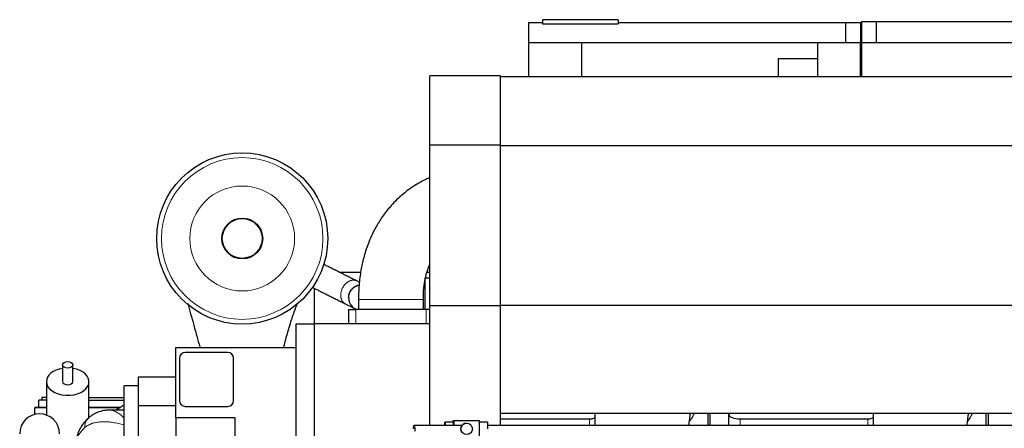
# Model space of a CAD drawing. Header units: inches. Extents: x 0 to 17820, y -10 to 12600.
# Tile 13 of 116: x 946 to 2681, y 3837 to 4556. Entities that reach past the tile are written whole.
import ezdxf

# ---------------------------------------------------------------- set-up
doc = ezdxf.new("R2010")
doc.units = ezdxf.units.IN
doc.layers.add('1', color=7, linetype='Continuous', true_color=0xffffff)

msp = doc.modelspace()

# ---------------------------------------------------------------- linework, layer by layer
at = {"layer": '1', "color": 2, "linetype": 'Continuous', "lineweight": 25}
for p, q in [((1842.59, 4551.145), (1842.59, 4516.145)), ((1842.59, 4551.145), (1867.318, 4551.145)), ((1867.318, 4556.145), (1867.318, 4548.734)), ((2000.617, 4556.145), (1867.318, 4556.145)), ((1867.318, 4548.734), (2000.617, 4548.734)), ((2000.617, 4556.145), (2000.617, 4548.734)), ((2000.617, 4551.145), (2401.09, 4551.145)), ((2401.09, 4551.145), (2401.09, 4516.145)), ((2401.09, 4551.145), (2427.09, 4551.145)), ((2427.09, 4551.145), (2427.09, 4516.145)), ((2429.09, 4553.145), (2429.09, 4516.145)), ((2429.09, 4553.145), (2455.09, 4553.145)), ((2455.09, 4553.145), (3091.09, 4553.145)), ((2455.09, 4553.145), (2455.09, 4516.145)), ((1842.59, 4516.145), (1936.59, 4516.145)), ((1842.59, 4516.145), (1842.59, 4455.356)), ((1936.59, 4455.36), (1936.59, 4516.145)), ((1936.59, 4516.145), (2352.09, 4516.145)), ((2352.09, 4455.36), (2352.09, 4516.145)), ((2352.09, 4516.145), (2427.09, 4516.145)), ((2427.09, 4455.36), (2427.09, 4516.145)), ((2429.09, 4516.145), (2429.09, 4455.361)), ((2429.09, 4516.145), (3117.09, 4516.145)), ((2283.09, 4455.359), (2283.09, 4488.063)), ((2283.09, 4488.063), (2352.09, 4488.063)), ((1668.59, 4335.294), (1668.59, 4457.109)), ((1793.09, 4457.109), (1668.59, 4457.109)), ((1793.09, 4335.294), (1793.09, 4457.109)), ((3140.09, 4455.359), (1793.09, 4455.359)), ((1668.59, 4052.705), (1668.59, 4335.294)), ((1793.09, 4335.294), (1668.59, 4335.294)), ((1793.09, 4052.705), (1793.09, 4335.294)), ((3140.09, 4334.359), (1793.09, 4334.359)), ((1546.862, 4111.145), (1510.449, 4111.145)), ((1668.603, 4111.145), (1663.442, 4111.145)), ((1660.09, 4101.645), (1668.59, 4101.645)), ((1660.09, 4046.146), (1660.09, 4101.645)), ((1465.09, 4083.489), (1465.09, 4021.147)), ((1542.941, 4063.755), (1542.941, 4046.145)), ((1657.241, 4046.145), (1657.241, 4063.755)), ((1525.091, 4046.145), (1538.091, 4046.145)), ((1525.091, 4046.145), (1525.091, 4021.145)), ((1662.091, 4046.145), (1538.091, 4046.145)), ((1668.59, 4046.145), (1662.091, 4046.145)), ((1668.59, 3842.02), (1668.59, 4052.705)), ((1793.09, 4052.705), (1668.59, 4052.705)), ((3140.09, 4053.359), (1793.09, 4053.359)), ((1793.09, 3842.016), (1793.09, 4052.705)), ((1433.09, 3591.145), (1433.09, 4021.145)), ((1433.09, 4021.145), (1465.09, 4021.145)), ((1465.09, 4021.145), (1465.09, 3533.153)), ((1668.603, 4021.145), (1465.09, 4021.145)), ((1221.09, 3856.145), (1221.09, 3979.145)), ((1221.09, 3979.145), (1433.09, 3979.145)), ((1227.69, 3960.645), (1227.69, 3885.645)), ((1312.69, 3970.645), (1237.69, 3970.645)), ((1322.69, 3885.645), (1322.69, 3960.645)), ((1021.59, 3948.797), (1021.59, 3919.228)), ((1039.59, 3919.228), (1039.59, 3948.797)), ((1221.09, 3927.045), (1155.09, 3927.045)), ((1155.09, 3927.045), (1155.09, 3877.045)), ((993.09, 3919.228), (993.09, 3860.518)), ((1068.09, 3855.66), (1068.09, 3919.228)), ((1155.09, 3912.102), (1130.09, 3912.102)), ((1155.09, 3912.102), (1130.09, 3912.102)), ((1130.09, 3702.102), (1130.09, 3912.102)), ((1130.09, 3702.102), (1130.09, 3912.102)), ((993.09, 3886.468), (980.09, 3886.468)), ((980.09, 3873.735), (980.09, 3886.468)), ((985.09, 3891.168), (985.09, 3886.467)), ((993.092, 3891.168), (985.09, 3891.168)), ((1068.09, 3891.468), (1130.09, 3891.468)), ((1068.091, 3886.468), (1130.087, 3886.468)), ((993.093, 3873.733), (972.59, 3873.733)), ((972.59, 3873.733), (972.59, 3872.832)), ((972.59, 3861.588), (972.59, 3872.832)), ((1123.462, 3873.733), (1068.09, 3873.733)), ((1130.09, 3869.102), (1105.42, 3869.102)), ((1130.09, 3869.102), (1105.42, 3869.102)), ((1155.09, 3877.045), (1221.09, 3877.045)), ((1155.09, 3877.045), (1155.09, 3514.238)), ((1237.69, 3875.645), (1312.69, 3875.645)), ((1221.09, 3856.145), (1221.09, 3584.892)), ((1221.09, 3856.145), (1325.09, 3856.145)), ((1325.09, 3856.145), (1325.09, 3584.891)), ((1709.753, 3851.016), (1710.669, 3851.016)), ((1709.753, 3848.016), (1709.753, 3851.016)), ((1710.669, 3851.016), (1755.654, 3851.016)), ((1710.669, 3851.016), (1710.669, 3842.016)), ((1755.654, 3851.016), (1755.654, 3821.016)), ((3140.09, 3863.359), (1793.09, 3863.359)), ((1793.09, 3853.495), (1950.14, 3853.495)), ((1960.14, 3857.722), (1960.14, 3863.359)), ((1960.14, 3842.015), (1960.14, 3857.722)), ((2158.09, 3863.361), (2158.09, 3842.017)), ((2162.09, 3863.361), (2162.09, 3842.017)), ((2195.14, 3863.36), (2195.14, 3861.948)), ((2195.14, 3842.015), (2195.14, 3861.948)), ((2215.14, 3853.495), (2440.14, 3853.495)), ((2450.14, 3857.722), (2450.14, 3863.359)), ((2450.14, 3842.015), (2450.14, 3857.722)), ((2648.09, 3863.361), (2648.09, 3842.017)), ((2652.09, 3863.361), (2652.09, 3842.017)), ((1725.246, 3842.016), (1640.911, 3842.016)), ((1694.866, 3842.016), (1694.957, 3848.016)), ((1694.957, 3848.016), (1695.319, 3848.016)), ((1710.314, 3848.016), (1695.319, 3848.016)), ((1695.319, 3848.016), (1695.41, 3842.016)), ((1710.405, 3842.016), (1710.314, 3848.016)), ((1733.477, 3846.052), (1733.162, 3846.052)), ((1770.294, 3848.016), (1755.654, 3848.016)), ((1770.294, 3848.016), (1770.475, 3836.016))]:
    msp.add_line(p, q, dxfattribs=at)
at = {"layer": '1', "color": 110, "linetype": 'Continuous', "lineweight": 13}
for p, q in [((1542.941, 4063.755), (1600.091, 4063.755)), ((1600.091, 4063.755), (1657.241, 4063.755)), ((1538.091, 4046.145), (1538.091, 4021.145)), ((1662.091, 4046.145), (1662.091, 4021.145)), ((972.59, 3872.832), (993.093, 3872.832)), ((1068.09, 3872.832), (1121.916, 3872.832)), ((1950.14, 3842.015), (1950.14, 3853.495)), ((2215.14, 3842.015), (2215.14, 3853.495)), ((2440.14, 3842.015), (2440.14, 3853.495))]:
    msp.add_line(p, q, dxfattribs=at)
at = {"layer": '1', "color": 2, "linetype": 'Continuous', "lineweight": 25}
for radius in [150.693, 36.047, 35.052]:
    msp.add_circle((1338.09, 4171.145), radius, dxfattribs=at)
at = {"layer": '1', "color": 110, "linetype": 'Continuous', "lineweight": 13}
for radius in [142.305, 92.344]:
    msp.add_circle((1338.09, 4171.145), radius, dxfattribs=at)
at = {"layer": '1', "color": 2, "linetype": 'Continuous', "lineweight": 25}
for centre, radius, start, end in [((1237.69, 3960.645), 10, 90, 180), ((1312.69, 3960.645), 10, 0, 90), ((1237.69, 3885.645), 10, 180, 270), ((1312.69, 3885.645), 10, 270, 0), ((981.093, 3827.637), 35, 0, 180), ((981.093, 3827.637), 35, 0, 180)]:
    msp.add_arc(centre, radius, start, end, dxfattribs=at)
for centre, major_axis, ratio, start_param, end_param in [((1030.59, 3919.228), (-37.5, 0), 0.64278761, 4.95468431, 6.28318531), ((1030.59, 3919.228), (-37.5, 0), 0.64278761, 0, 4.46999547), ((1030.59, 3919.228), (-9, 0), 0.64278761, 0, 3.14159265), ((1950.14, 3857.722), (-10, 0), 0.42268153, 1.57079633, 3.14159265), ((2215.14, 3861.948), (-20, 0), 0.42268153, 0, 1.57079633), ((2440.14, 3857.722), (-10, 0), 0.42268153, 1.57079633, 3.14159265), ((1640.911, 3836.016), (0, -6), 0.2838339, 0.86963212, 4.71238898), ((1733.162, 3836.015), (0, -10.037), 0.99965732, 3.14156448, 4.44416754)]:
    msp.add_ellipse(centre, major_axis=major_axis, ratio=ratio, start_param=start_param, end_param=end_param, dxfattribs=at)
for centre, major_axis, ratio in [((1030.59, 3948.797), (9, 0), 0.64278761), ((1733.477, 3836.015), (0, -10.037), 0.99965732)]:
    msp.add_ellipse(centre, major_axis=major_axis, ratio=ratio, dxfattribs=at)
at = {"layer": '1', "color": 110, "linetype": 'Continuous', "lineweight": 13}
for centre, major_axis, ratio, start_param, end_param in [((1090.221, 3828.822), (23.92, -25.551), 0.67924004, 3.14251661, 3.82969876), ((1090.221, 3828.822), (23.92, -25.551), 0.67924004, 3.14251661, 3.82969876), ((1145.004, 3807.909), (-100, 0), 0.56357395, 5.71488967, 6.19264775), ((1145.004, 3807.909), (-100, 0), 0.56357395, 5.71488967, 6.19264775)]:
    msp.add_ellipse(centre, major_axis=major_axis, ratio=ratio, start_param=start_param, end_param=end_param, dxfattribs=at)
at = {"layer": '1', "color": 2, "linetype": 'Continuous', "lineweight": 25}
for points, knots in [([(1668.499, 4278.241), (1666.259, 4277.285), (1659.298, 4274.144), (1644.153, 4266.126), (1623.916, 4252.222), (1604.125, 4233.803), (1588.322, 4214.742), (1576.635, 4197.08), (1567.602, 4180.148), (1559.529, 4161.602), (1552.749, 4141.195), (1547.271, 4117.164), (1543.811, 4091.666), (1542.943, 4073.405), (1542.941, 4063.755)], [0, 0, 0, 0, 0.02958815, 0.09272423, 0.20781964, 0.32294762, 0.41124026, 0.49510461, 0.56449914, 0.62704392, 0.72164715, 0.80204724, 0.89615776, 1, 1, 1, 1]), ([(1539.75, 4096.471), (1537.51, 4097.591), (1533.038, 4099.827), (1526.336, 4103.178), (1519.643, 4106.525), (1512.95, 4109.871), (1506.257, 4113.217), (1499.565, 4116.564), (1492.872, 4119.91), (1486.691, 4123.001), (1482.741, 4124.975), (1481.023, 4125.835)], [0, 0, 0, 0, 0.11440643, 0.22840726, 0.34236979, 0.45633463, 0.57029872, 0.68426394, 0.79822698, 0.9122046, 1, 1, 1, 1]), ([(1657.241, 4063.755), (1657.174, 4070.603), (1657.753, 4083.071), (1660.335, 4100.295), (1664.002, 4114.339), (1667.041, 4122.452), (1668.567, 4125.973)], [0, 0, 0, 0, 0.31007007, 0.57344696, 0.80673696, 1, 1, 1, 1]), ([(1460.788, 4085.64), (1462.537, 4084.766), (1466.517, 4082.776), (1472.728, 4079.67), (1479.421, 4076.324), (1486.114, 4072.978), (1492.806, 4069.631), (1499.499, 4066.285), (1506.192, 4062.938), (1512.894, 4059.587), (1517.366, 4057.352), (1519.606, 4056.232)], [0, 0, 0, 0, 0.08920753, 0.20300901, 0.31679593, 0.43058503, 0.54437301, 0.65816173, 0.77194815, 0.88577262, 1, 1, 1, 1]), ([(1525.595, 4067.545), (1525.595, 4067.521), (1525.593, 4067.447), (1525.591, 4067.284), (1525.589, 4066.927), (1525.594, 4066.092), (1525.715, 4063.913), (1526.392, 4060.183), (1527.928, 4056.677), (1528.793, 4055.153), (1529.279, 4054.369), (1529.637, 4053.843), (1529.825, 4053.578)], [0, 0, 0, 0, 0.0632919, 0.12754944, 0.18733375, 0.32679791, 0.55719584, 0.81817508, 0.92231025, 0.94856729, 0.97439767, 1, 1, 1, 1]), ([(1242.079, 4056.589), (1242.894, 4053.839), (1244.579, 4048.061), (1246.982, 4039.615), (1249.307, 4031.315), (1251.677, 4022.775), (1254.62, 4012.101), (1258.529, 3997.915), (1261.732, 3986.398), (1263.635, 3979.656), (1263.774, 3979.166)], [0, 0, 0, 0, 0.12445402, 0.25433257, 0.35386915, 0.45788401, 0.58581243, 0.75973049, 0.98254179, 1, 1, 1, 1]), ([(1411.165, 3979.166), (1412.368, 3984.051), (1414.761, 3993.367), (1417.995, 4005.014), (1420.744, 4014.364), (1423.25, 4022.54), (1426.243, 4031.848), (1430.426, 4044.121), (1433.635, 4052.779), (1435.578, 4057.761)], [0, 0, 0, 0, 0.16627903, 0.32028792, 0.41160776, 0.50581454, 0.62587822, 0.77045019, 1, 1, 1, 1]), ([(1519.606, 4056.232), (1521.673, 4055.198), (1525.144, 4053.461), (1530.107, 4050.975), (1533.448, 4049.304), (1534.423, 4048.874), (1534.462, 4048.922)], [0, 0, 0, 0, 0.25256819, 0.46433616, 0.7885975, 1, 1, 1, 1]), ([(1529.825, 4053.578), (1530.769, 4052.361), (1533.453, 4049.311), (1537.121, 4047.272), (1539.958, 4046.292), (1541.065, 4045.981)], [0, 0, 0, 0, 0.25175027, 0.71541171, 1, 1, 1, 1]), ([(1105.469, 3868.882), (1103.39, 3868.995), (1097.842, 3868.952), (1088.824, 3867.26), (1079.015, 3863.507), (1071.43, 3859.049), (1067.685, 3855.433), (1066.503, 3854.144)], [0, 0, 0, 0, 0.14846046, 0.3977848, 0.64168958, 0.88115805, 1, 1, 1, 1]), ([(1105.469, 3868.882), (1103.39, 3868.995), (1097.842, 3868.952), (1088.824, 3867.26), (1079.015, 3863.507), (1071.43, 3859.049), (1067.685, 3855.433), (1066.503, 3854.144)], [0, 0, 0, 0, 0.14846046, 0.3977848, 0.64168958, 0.88115805, 1, 1, 1, 1]), ([(1129.781, 3877.516), (1127.294, 3876.133), (1122.499, 3873.322), (1117.874, 3870.32), (1115.648, 3868.804)], [0, 0, 0, 0, 0.51029436, 1, 1, 1, 1]), ([(1066.301, 3854.373), (1064.188, 3852.404), (1059.502, 3847.488), (1053.331, 3838.899), (1048.242, 3828.266), (1046.303, 3820.723), (1045.667, 3816.678)], [0, 0, 0, 0, 0.19518867, 0.46350929, 0.72256534, 1, 1, 1, 1]), ([(1066.301, 3854.373), (1064.188, 3852.404), (1059.502, 3847.488), (1053.331, 3838.899), (1048.242, 3828.266), (1046.303, 3820.723), (1045.667, 3816.678)], [0, 0, 0, 0, 0.19518867, 0.46350929, 0.72256534, 1, 1, 1, 1]), ([(2124.977, 3842.202), (2125.087, 3843.192), (2125.556, 3847.364), (2126.348, 3853.96), (2127.242, 3860.248), (2127.494, 3861.978), (2127.433, 3862.129), (2127.422, 3862.136)], [0, 0, 0, 0, 0.09315078, 0.40075782, 0.69770996, 0.96231726, 1, 1, 1, 1]), ([(2126.538, 3849.723), (2126.937, 3850.275), (2127.823, 3851.535), (2128.672, 3852.827), (2129.364, 3853.921), (2129.592, 3854.288), (2129.93, 3854.843), (2130.041, 3855.028), (2130.263, 3855.399), (2130.813, 3856.328), (2131.763, 3858.017), (2132.947, 3860.301), (2133.733, 3861.953), (2134.134, 3862.84), (2134.183, 3862.949)], [0, 0, 0, 0, 0.13409704, 0.30256065, 0.30256065, 0.38679245, 0.38679245, 0.42890836, 0.42890836, 0.47102426, 0.63948787, 0.80795148, 0.97641509, 1, 1, 1, 1]), ([(2614.977, 3842.202), (2615.087, 3843.192), (2615.556, 3847.364), (2616.348, 3853.96), (2617.242, 3860.248), (2617.494, 3861.978), (2617.433, 3862.129), (2617.422, 3862.136)], [0, 0, 0, 0, 0.09315078, 0.40075782, 0.69770996, 0.96231726, 1, 1, 1, 1]), ([(2616.538, 3849.723), (2616.937, 3850.275), (2617.823, 3851.535), (2618.672, 3852.827), (2619.364, 3853.921), (2619.592, 3854.288), (2619.93, 3854.843), (2620.041, 3855.028), (2620.263, 3855.399), (2620.813, 3856.328), (2621.763, 3858.017), (2622.947, 3860.301), (2623.733, 3861.953), (2624.134, 3862.84), (2624.183, 3862.949)], [0, 0, 0, 0, 0.13409704, 0.30256065, 0.30256065, 0.38679245, 0.38679245, 0.42890836, 0.42890836, 0.47102426, 0.63948787, 0.80795148, 0.97641509, 1, 1, 1, 1]), ([(1725.251, 3830.016), (1725.252, 3830.016), (1725.253, 3830.017), (1725.254, 3830.019), (1725.254, 3830.02), (1725.254, 3830.024), (1725.253, 3830.026), (1725.251, 3830.034), (1725.248, 3830.041), (1725.235, 3830.068), (1725.222, 3830.092), (1725.186, 3830.154), (1725.164, 3830.191), (1725.132, 3830.244), (1725.125, 3830.255), (1725.111, 3830.278), (1725.104, 3830.29), (1725.082, 3830.327), (1725.066, 3830.353), (1725.017, 3830.435), (1724.982, 3830.494), (1724.906, 3830.623), (1724.866, 3830.693), (1724.783, 3830.843), (1724.739, 3830.922), (1724.649, 3831.092), (1724.603, 3831.182), (1724.544, 3831.3), (1724.532, 3831.325), (1724.508, 3831.373), (1724.472, 3831.448), (1724.437, 3831.524), (1724.365, 3831.68), (1724.317, 3831.789), (1724.222, 3832.015), (1724.175, 3832.132), (1724.082, 3832.377), (1724.036, 3832.504), (1723.97, 3832.702), (1723.948, 3832.77), (1723.904, 3832.907), (1723.883, 3832.978), (1723.82, 3833.192), (1723.781, 3833.339), (1723.707, 3833.64), (1723.673, 3833.795), (1723.61, 3834.111), (1723.581, 3834.274), (1723.55, 3834.483), (1723.544, 3834.525), (1723.532, 3834.609), (1723.527, 3834.652), (1723.511, 3834.78), (1723.501, 3834.865), (1723.475, 3835.122), (1723.462, 3835.295), (1723.444, 3835.643), (1723.439, 3835.818), (1723.438, 3836.082), (1723.439, 3836.171), (1723.442, 3836.304), (1723.444, 3836.349), (1723.447, 3836.438), (1723.449, 3836.482), (1723.459, 3836.702), (1723.472, 3836.876), (1723.506, 3837.219), (1723.527, 3837.389), (1723.563, 3837.639), (1723.577, 3837.722), (1723.598, 3837.845), (1723.605, 3837.886), (1723.62, 3837.968), (1723.628, 3838.008), (1723.667, 3838.208), (1723.701, 3838.364), (1723.775, 3838.667), (1723.814, 3838.814), (1723.876, 3839.028), (1723.897, 3839.099), (1723.93, 3839.203), (1723.941, 3839.237), (1723.963, 3839.306), (1723.974, 3839.339), (1724.029, 3839.506), (1724.075, 3839.635), (1724.168, 3839.881), (1724.216, 3840), (1724.311, 3840.227), (1724.359, 3840.336), (1724.455, 3840.546), (1724.503, 3840.646), (1724.562, 3840.766), (1724.574, 3840.789), (1724.597, 3840.836), (1724.632, 3840.905), (1724.667, 3840.971), (1724.735, 3841.099), (1724.779, 3841.179), (1724.863, 3841.33), (1724.903, 3841.4), (1724.979, 3841.531), (1725.015, 3841.591), (1725.064, 3841.673), (1725.08, 3841.699), (1725.102, 3841.736), (1725.109, 3841.748), (1725.123, 3841.772), (1725.13, 3841.783), (1725.163, 3841.837), (1725.185, 3841.875), (1725.222, 3841.937), (1725.235, 3841.962), (1725.253, 3841.998), (1725.257, 3842.01), (1725.255, 3842.015), (1725.255, 3842.016), (1725.253, 3842.016), (1725.253, 3842.016), (1725.253, 3842.016)], [0, 0, 0, 0, 0.00609966, 0.00609966, 0.01258862, 0.01258862, 0.01907757, 0.01907757, 0.03205549, 0.03205549, 0.05801131, 0.05801131, 0.08396713, 0.08396713, 0.09045609, 0.09045609, 0.09694504, 0.09694504, 0.10992295, 0.10992295, 0.13587877, 0.13587877, 0.1618346, 0.1618346, 0.18779042, 0.18779042, 0.21374624, 0.21374624, 0.2202352, 0.2202352, 0.22672415, 0.23970206, 0.23970206, 0.26565788, 0.26565788, 0.29161371, 0.29161371, 0.31756953, 0.31756953, 0.33054744, 0.33054744, 0.34352535, 0.34352535, 0.36948117, 0.36948117, 0.39543699, 0.39543699, 0.42139282, 0.42139282, 0.42788177, 0.42788177, 0.43437073, 0.43437073, 0.44734864, 0.44734864, 0.47330446, 0.47330446, 0.49926028, 0.49926028, 0.51223819, 0.51223819, 0.51872715, 0.51872715, 0.5252161, 0.5252161, 0.55117193, 0.55117193, 0.57712775, 0.57712775, 0.59010566, 0.59010566, 0.59659461, 0.59659461, 0.60308357, 0.60308357, 0.62903939, 0.62903939, 0.65499521, 0.65499521, 0.66797312, 0.66797312, 0.67446208, 0.67446208, 0.68095104, 0.68095104, 0.70690686, 0.70690686, 0.73286268, 0.73286268, 0.7588185, 0.7588185, 0.78477432, 0.78477432, 0.79126328, 0.79126328, 0.79775223, 0.81073015, 0.81073015, 0.83668597, 0.83668597, 0.86264179, 0.86264179, 0.88859761, 0.88859761, 0.90157552, 0.90157552, 0.90806448, 0.90806448, 0.91455343, 0.91455343, 0.94050926, 0.94050926, 0.96646508, 0.96646508, 0.9924209, 0.9924209, 0.99890986, 0.99890986, 1, 1, 1, 1]), ([(4305.999, 3842.015), (4289.745, 3842.015), (4259.942, 3842.015), (4219.298, 3842.015), (4186.684, 3842.015), (4160.056, 3842.015), (4113.446, 3842.015), (4019.475, 3842.015), (3833.808, 3842.015), (3501.716, 3842.015), (2999.622, 3842.015), (2497.527, 3842.015), (2158.122, 3842.015), (2030.322, 3842.015), (1988.955, 3842.015), (1954.618, 3842.015), (1924.525, 3842.015), (1895.31, 3842.015), (1859.468, 3842.015), (1817.092, 3842.015), (1786.663, 3842.015), (1770.391, 3842.015)], [0, 0, 0, 0, 0.01923132, 0.03526069, 0.04808812, 0.05781834, 0.06676538, 0.10323454, 0.16899973, 0.28643758, 0.49614802, 0.76305221, 0.88049005, 0.89771427, 0.91425886, 0.92943221, 0.93834075, 0.94986273, 0.96399817, 0.98074705, 1, 1, 1, 1])]:
    msp.add_open_spline(points, degree=3, knots=knots, dxfattribs=at)
at = {"layer": '1', "color": 110, "linetype": 'Continuous', "lineweight": 13}
for points, weights, knots in [([(1519.575, 4056.247), (1515.352, 4058.377), (1512.038, 4062.722), (1511.242, 4068.795), (1512.629, 4081.578), (1516.875, 4092.012), (1525.676, 4096.873), (1531.993, 4097.693)], [1.00089007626, 0.990907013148, 0.988593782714, 1.01661171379, 1.01661171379, 0.958470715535, 1.01661171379, 1.01661171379], [0, 0, 0, 0, 0, 0.40974656, 0.40974656, 0.40974656, 1, 1, 1, 1, 1]), ([(1529.879, 4053.503), (1527.682, 4056.531), (1526.205, 4059.972), (1525.587, 4063.515), (1525.596, 4073.701), (1528.609, 4082.545), (1536.62, 4087.488), (1544.028, 4088.848)], [0.996348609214, 0.999578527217, 1.00706630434, 1.01661171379, 1.01661171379, 0.972059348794, 0.999954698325, 1.01245995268], [0, 0, 0, 0, 0, 0.31641369, 0.31641369, 0.31641369, 1, 1, 1, 1, 1])]:
    msp.add_rational_spline(points, weights, degree=4, knots=knots, dxfattribs=at)
msp.add_rational_spline([(1531.993, 4097.693), (1533.91, 4097.942), (1535.927, 4097.879), (1537.902, 4097.392), (1539.725, 4096.483)], [1.01661171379, 1.01661171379, 1.01125400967, 1.0054177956, 1.001019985], degree=4, dxfattribs=at)
at = {"layer": '1', "color": 2, "linetype": 'Continuous', "lineweight": 25}
for points in [[(1544.661, 4094.014), (1543.11, 4094.791), (1541.474, 4095.61), (1539.75, 4096.471)], [(1660.088, 4089.145), (1659.708, 4089.145), (1659.328, 4089.145), (1658.948, 4089.145)], [(2127.722, 3861.848), (2127.94, 3862.324), (2128.152, 3862.801), (2128.359, 3863.279)], [(2617.722, 3861.848), (2617.94, 3862.324), (2618.152, 3862.801), (2618.359, 3863.279)]]:
    msp.add_open_spline(points, degree=3, dxfattribs=at)
msp.add_rational_spline([(1525.595, 4067.531), (1525.74, 4074.455), (1528.88, 4083.059), (1536.755, 4087.858), (1544.045, 4089.191)], [1.01654347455, 1.01450101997, 0.972911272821, 1.00020481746, 1.01248849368], degree=4, dxfattribs=at)
at = {"layer": '1', "color": 110, "linetype": 'Continuous', "lineweight": 13}
for points, knots in [([(1105.416, 3869.102), (1105.891, 3869.101), (1106.372, 3869.076), (1107.716, 3868.947), (1108.592, 3868.796), (1109.714, 3868.521), (1109.939, 3868.461), (1110.28, 3868.366), (1110.394, 3868.333), (1110.622, 3868.265), (1110.965, 3868.16), (1111.31, 3868.045), (1111.657, 3867.924), (1111.772, 3867.883), (1112.004, 3867.798), (1112.12, 3867.755), (1113.166, 3867.357), (1114.104, 3866.94), (1116, 3865.987), (1116.958, 3865.451), (1118.895, 3864.265), (1119.874, 3863.615), (1121.855, 3862.204), (1122.857, 3861.443), (1124.38, 3860.218), (1124.89, 3859.796), (1125.533, 3859.251), (1125.662, 3859.141), (1125.92, 3858.919), (1126.049, 3858.808), (1126.437, 3858.471), (1126.696, 3858.243), (1127.993, 3857.089), (1129.037, 3856.117), (1130.09, 3855.098)], [0, 0, 0, 0, 0.06640215, 0.06640215, 0.18310188, 0.18310188, 0.21227681, 0.21227681, 0.22686428, 0.22686428, 0.24145174, 0.27062668, 0.27062668, 0.28521414, 0.28521414, 0.29980161, 0.29980161, 0.41650134, 0.41650134, 0.53320107, 0.53320107, 0.64990081, 0.64990081, 0.76660054, 0.76660054, 0.8249504, 0.8249504, 0.83953787, 0.83953787, 0.85412534, 0.85412534, 0.88330027, 0.88330027, 1, 1, 1, 1]), ([(1105.416, 3869.102), (1105.891, 3869.101), (1106.372, 3869.076), (1107.716, 3868.947), (1108.592, 3868.796), (1109.714, 3868.521), (1109.939, 3868.461), (1110.28, 3868.366), (1110.394, 3868.333), (1110.622, 3868.265), (1110.965, 3868.16), (1111.31, 3868.045), (1111.657, 3867.924), (1111.772, 3867.883), (1112.004, 3867.798), (1112.12, 3867.755), (1113.166, 3867.357), (1114.104, 3866.94), (1116, 3865.987), (1116.958, 3865.451), (1118.895, 3864.265), (1119.874, 3863.615), (1121.855, 3862.204), (1122.857, 3861.443), (1124.38, 3860.218), (1124.89, 3859.796), (1125.533, 3859.251), (1125.662, 3859.141), (1125.92, 3858.919), (1126.049, 3858.808), (1126.437, 3858.471), (1126.696, 3858.243), (1127.993, 3857.089), (1129.037, 3856.117), (1130.09, 3855.098)], [0, 0, 0, 0, 0.06640215, 0.06640215, 0.18310188, 0.18310188, 0.21227681, 0.21227681, 0.22686428, 0.22686428, 0.24145174, 0.27062668, 0.27062668, 0.28521414, 0.28521414, 0.29980161, 0.29980161, 0.41650134, 0.41650134, 0.53320107, 0.53320107, 0.64990081, 0.64990081, 0.76660054, 0.76660054, 0.8249504, 0.8249504, 0.83953787, 0.83953787, 0.85412534, 0.85412534, 0.88330027, 0.88330027, 1, 1, 1, 1]), ([(1130.09, 3842.973), (1128.392, 3843.448), (1126.7, 3843.898), (1123.327, 3844.745), (1121.654, 3845.139), (1118.334, 3845.869), (1116.686, 3846.204), (1113.415, 3846.812), (1111.791, 3847.086), (1108.569, 3847.57), (1106.969, 3847.779), (1103.794, 3848.132), (1102.218, 3848.274), (1099.089, 3848.488), (1097.537, 3848.559), (1095.611, 3848.599), (1095.226, 3848.605), (1094.459, 3848.611), (1094.076, 3848.612), (1092.929, 3848.607), (1092.171, 3848.594), (1089.915, 3848.523), (1088.436, 3848.434), (1085.528, 3848.172), (1084.099, 3847.998), (1081.29, 3847.559), (1079.91, 3847.295), (1077.202, 3846.667), (1075.873, 3846.304), (1074.407, 3845.835), (1074.244, 3845.782), (1073.92, 3845.674), (1073.758, 3845.619), (1073.275, 3845.453), (1072.955, 3845.339), (1072.003, 3844.987), (1071.379, 3844.74), (1069.532, 3843.958), (1068.34, 3843.384), (1066.609, 3842.438), (1066.041, 3842.108), (1064.926, 3841.42), (1064.377, 3841.06), (1063.3, 3840.31), (1062.771, 3839.92), (1061.732, 3839.106), (1061.222, 3838.682), (1060.723, 3838.241)], [0, 0, 0, 0, 0.0625, 0.0625, 0.125, 0.125, 0.1875, 0.1875, 0.25, 0.25, 0.3125, 0.3125, 0.375, 0.375, 0.4375, 0.4375, 0.453125, 0.453125, 0.46875, 0.46875, 0.5, 0.5, 0.5625, 0.5625, 0.625, 0.625, 0.6875, 0.6875, 0.75, 0.75, 0.7578125, 0.7578125, 0.765625, 0.765625, 0.78125, 0.78125, 0.8125, 0.8125, 0.875, 0.875, 0.90625, 0.90625, 0.9375, 0.9375, 0.96875, 0.96875, 1, 1, 1, 1]), ([(1130.09, 3842.973), (1128.392, 3843.448), (1126.7, 3843.898), (1123.327, 3844.745), (1121.654, 3845.139), (1118.334, 3845.869), (1116.686, 3846.204), (1113.415, 3846.812), (1111.791, 3847.086), (1108.569, 3847.57), (1106.969, 3847.779), (1103.794, 3848.132), (1102.218, 3848.274), (1099.089, 3848.488), (1097.537, 3848.559), (1095.611, 3848.599), (1095.226, 3848.605), (1094.459, 3848.611), (1094.076, 3848.612), (1092.929, 3848.607), (1092.171, 3848.594), (1089.915, 3848.523), (1088.436, 3848.434), (1085.528, 3848.172), (1084.099, 3847.998), (1081.29, 3847.559), (1079.91, 3847.295), (1077.202, 3846.667), (1075.873, 3846.304), (1074.407, 3845.835), (1074.244, 3845.782), (1073.92, 3845.674), (1073.758, 3845.619), (1073.275, 3845.453), (1072.955, 3845.339), (1072.003, 3844.987), (1071.379, 3844.74), (1069.532, 3843.958), (1068.34, 3843.384), (1066.609, 3842.438), (1066.041, 3842.108), (1064.926, 3841.42), (1064.377, 3841.06), (1063.3, 3840.31), (1062.771, 3839.92), (1061.732, 3839.106), (1061.222, 3838.682), (1060.723, 3838.241)], [0, 0, 0, 0, 0.0625, 0.0625, 0.125, 0.125, 0.1875, 0.1875, 0.25, 0.25, 0.3125, 0.3125, 0.375, 0.375, 0.4375, 0.4375, 0.453125, 0.453125, 0.46875, 0.46875, 0.5, 0.5, 0.5625, 0.5625, 0.625, 0.625, 0.6875, 0.6875, 0.75, 0.75, 0.7578125, 0.7578125, 0.765625, 0.765625, 0.78125, 0.78125, 0.8125, 0.8125, 0.875, 0.875, 0.90625, 0.90625, 0.9375, 0.9375, 0.96875, 0.96875, 1, 1, 1, 1])]:
    msp.add_open_spline(points, degree=3, knots=knots, dxfattribs=at)

doc.saveas('drawing.dxf')
